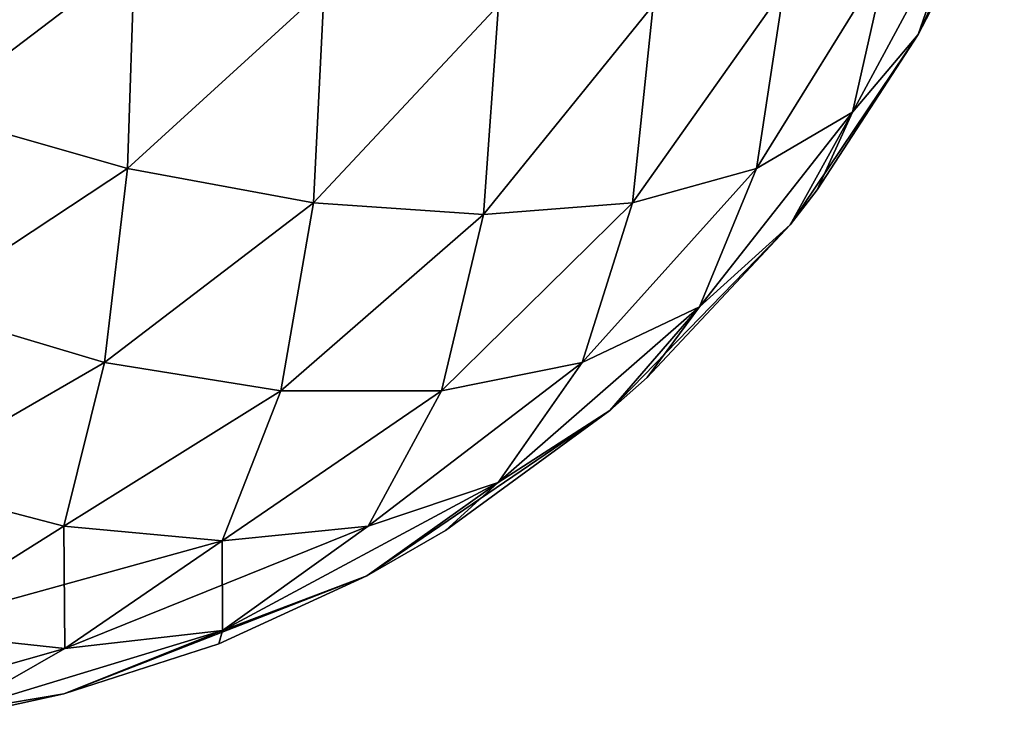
# Model space of a CAD drawing. Header units: millimetres. Extents: x -125 to 125, y -4 to 54.
# Tile 242 of 256: x 123.854 to 124.214, y -3.091 to -2.838. Entities that reach past the tile are written whole.
import ezdxf

# ---------------------------------------------------------------- set-up
doc = ezdxf.new("R2010")
doc.units = ezdxf.units.MM
doc.header["$LTSCALE"] = 65.185185
for name, color, linetype in [('290', 7, 'CONTINUOUS'), ('291', 7, 'CONTINUOUS'), ('297', 7, 'CONTINUOUS'), ('298', 7, 'CONTINUOUS'), ('299', 7, 'CONTINUOUS'), ('305', 7, 'CONTINUOUS')]:
    doc.layers.add(name, color=color, linetype=linetype)

msp = doc.modelspace()

# ---------------------------------------------------------------- linework, layer by layer
at = {"layer": '290', "color": 7, "linetype": 'Continuous'}
for points in [[(124.19404, -2.82113, -38.95817), (124.1825, -2.84315, -38.95817), (124.19404, -2.82113, -41.04183), (124.19404, -2.82113, -38.95817)], [(124.19404, -2.82113, -41.04183), (124.1825, -2.84315, -38.95817), (124.1825, -2.84315, -41.04183), (124.19404, -2.82113, -41.04183)], [(124.1825, -2.84315, -38.95817), (124.14558, -2.90003, -38.95817), (124.1825, -2.84315, -41.04183), (124.1825, -2.84315, -38.95817)], [(124.1825, -2.84315, -41.04183), (124.14558, -2.90003, -38.95817), (124.14558, -2.90003, -41.04183), (124.1825, -2.84315, -41.04183)], [(124.14558, -2.90003, -41.04183), (124.13571, -2.91275, -38.95817), (124.13571, -2.91275, -41.04183), (124.14558, -2.90003, -41.04183)], [(124.14558, -2.90003, -38.95817), (124.13571, -2.91275, -38.95817), (124.14558, -2.90003, -41.04183), (124.14558, -2.90003, -38.95817)], [(124.13571, -2.91275, -38.95817), (124.0834, -2.96863, -38.95817), (124.13571, -2.91275, -41.04183), (124.13571, -2.91275, -38.95817)], [(124.13571, -2.91275, -41.04183), (124.0834, -2.96863, -38.95817), (124.0834, -2.96863, -41.04183), (124.13571, -2.91275, -41.04183)], [(124.0834, -2.96863, -38.95817), (124.06977, -2.98068, -38.95817), (124.0834, -2.96863, -41.04183), (124.0834, -2.96863, -38.95817)], [(124.0834, -2.96863, -41.04183), (124.06977, -2.98068, -38.95817), (124.06977, -2.98068, -41.04183), (124.0834, -2.96863, -41.04183)], [(124.06977, -2.98068, -38.95817), (124.00964, -3.0246, -38.95817), (124.06977, -2.98068, -41.04183), (124.06977, -2.98068, -38.95817)], [(124.06977, -2.98068, -41.04183), (124.00964, -3.0246, -38.95817), (124.00964, -3.0246, -41.04183), (124.06977, -2.98068, -41.04183)], [(124.00964, -3.0246, -38.95817), (123.98092, -3.04116, -38.95817), (124.00964, -3.0246, -41.04183), (124.00964, -3.0246, -38.95817)], [(124.00964, -3.0246, -41.04183), (123.98092, -3.04116, -38.95817), (123.98092, -3.04116, -41.04183), (124.00964, -3.0246, -41.04183)], [(123.98092, -3.04116, -38.95817), (123.92682, -3.066, -38.95817), (123.98092, -3.04116, -41.04183), (123.98092, -3.04116, -38.95817)], [(123.98092, -3.04116, -41.04183), (123.92682, -3.066, -38.95817), (123.92682, -3.066, -41.04183), (123.98092, -3.04116, -41.04183)], [(123.92682, -3.066, -38.95817), (123.87008, -3.08426, -38.95817), (123.92682, -3.066, -41.04183), (123.92682, -3.066, -38.95817)], [(123.92682, -3.066, -41.04183), (123.87008, -3.08426, -38.95817), (123.87008, -3.08426, -41.04183), (123.92682, -3.066, -41.04183)], [(123.87008, -3.08426, -38.95817), (123.83779, -3.09143, -38.95817), (123.87008, -3.08426, -41.04183), (123.87008, -3.08426, -38.95817)], [(123.87008, -3.08426, -41.04183), (123.83779, -3.09143, -38.95817), (123.83779, -3.09143, -41.04183), (123.87008, -3.08426, -41.04183)]]:
    msp.add_3dface(points, dxfattribs=at)
at = {"layer": '291', "color": 7, "linetype": 'Continuous'}
for points in [[(124.21406, -2.77475, -41.04183), (124.19404, -2.82113, -41.04183), (124.1825, -2.84315, -41.04183), (124.21406, -2.77475, -41.04183)], [(124.21406, -2.77475, -41.04183), (124.1825, -2.84315, -41.04183), (124.19838, -2.79757, -41.11898), (124.21406, -2.77475, -41.04183)], [(123.89596, -2.81478, -41.46758), (123.82119, -2.87162, -41.45476), (123.82275, -2.79757, -41.49462), (123.89596, -2.81478, -41.46758)], [(124.19838, -2.79757, -41.11898), (124.15852, -2.87162, -41.11742), (124.17134, -2.81478, -41.1922), (124.19838, -2.79757, -41.11898)], [(124.1825, -2.84315, -41.04183), (124.15852, -2.87162, -41.11742), (124.19838, -2.79757, -41.11898), (124.1825, -2.84315, -41.04183)], [(123.8933, -2.89223, -41.4197), (123.82119, -2.87162, -41.45476), (123.89596, -2.81478, -41.46758), (123.8933, -2.89223, -41.4197)], [(123.96533, -2.82651, -41.42966), (123.8933, -2.89223, -41.4197), (123.89596, -2.81478, -41.46758), (123.96533, -2.82651, -41.42966)], [(124.15852, -2.87162, -41.11742), (124.12347, -2.89223, -41.18954), (124.17134, -2.81478, -41.1922), (124.15852, -2.87162, -41.11742)], [(124.17134, -2.81478, -41.1922), (124.12347, -2.89223, -41.18954), (124.13343, -2.82651, -41.26157), (124.17134, -2.81478, -41.1922)], [(123.96137, -2.90482, -41.37429), (123.8933, -2.89223, -41.4197), (123.96533, -2.82651, -41.42966), (123.96137, -2.90482, -41.37429)], [(124.02909, -2.83245, -41.38184), (123.96137, -2.90482, -41.37429), (123.96533, -2.82651, -41.42966), (124.02909, -2.83245, -41.38184)], [(124.12347, -2.89223, -41.18954), (124.07805, -2.90482, -41.25761), (124.13343, -2.82651, -41.26157), (124.12347, -2.89223, -41.18954)], [(124.13343, -2.82651, -41.26157), (124.07805, -2.90482, -41.25761), (124.0856, -2.83245, -41.32532), (124.13343, -2.82651, -41.26157)], [(124.02352, -2.90906, -41.31976), (123.96137, -2.90482, -41.37429), (124.02909, -2.83245, -41.38184), (124.02352, -2.90906, -41.31976)], [(124.0856, -2.83245, -41.32532), (124.02352, -2.90906, -41.31976), (124.02909, -2.83245, -41.38184), (124.0856, -2.83245, -41.32532)], [(124.07805, -2.90482, -41.25761), (124.02352, -2.90906, -41.31976), (124.0856, -2.83245, -41.32532), (124.07805, -2.90482, -41.25761)], [(124.1825, -2.84315, -41.04183), (124.14558, -2.90003, -41.04183), (124.13571, -2.91275, -41.04183), (124.1825, -2.84315, -41.04183)], [(124.1825, -2.84315, -41.04183), (124.13571, -2.91275, -41.04183), (124.15852, -2.87162, -41.11742), (124.1825, -2.84315, -41.04183)], [(123.8933, -2.89223, -41.4197), (123.8167, -2.94282, -41.3988), (123.82119, -2.87162, -41.45476), (123.8933, -2.89223, -41.4197)], [(124.15852, -2.87162, -41.11742), (124.10256, -2.94282, -41.11293), (124.12347, -2.89223, -41.18954), (124.15852, -2.87162, -41.11742)], [(124.13571, -2.91275, -41.04183), (124.10256, -2.94282, -41.11293), (124.15852, -2.87162, -41.11742), (124.13571, -2.91275, -41.04183)], [(123.88497, -2.96319, -41.35595), (123.8167, -2.94282, -41.3988), (123.8933, -2.89223, -41.4197), (123.88497, -2.96319, -41.35595)], [(123.96137, -2.90482, -41.37429), (123.88497, -2.96319, -41.35595), (123.8933, -2.89223, -41.4197), (123.96137, -2.90482, -41.37429)], [(124.10256, -2.94282, -41.11293), (124.05971, -2.96319, -41.18121), (124.12347, -2.89223, -41.18954), (124.10256, -2.94282, -41.11293)], [(124.12347, -2.89223, -41.18954), (124.05971, -2.96319, -41.18121), (124.07805, -2.90482, -41.25761), (124.12347, -2.89223, -41.18954)], [(123.9494, -2.97351, -41.30442), (123.88497, -2.96319, -41.35595), (123.96137, -2.90482, -41.37429), (123.9494, -2.97351, -41.30442)], [(124.02352, -2.90906, -41.31976), (123.9494, -2.97351, -41.30442), (123.96137, -2.90482, -41.37429), (124.02352, -2.90906, -41.31976)], [(124.05971, -2.96319, -41.18121), (124.00819, -2.97351, -41.24563), (124.07805, -2.90482, -41.25761), (124.05971, -2.96319, -41.18121)], [(124.07805, -2.90482, -41.25761), (124.00819, -2.97351, -41.24563), (124.02352, -2.90906, -41.31976), (124.07805, -2.90482, -41.25761)], [(124.00819, -2.97351, -41.24563), (123.9494, -2.97351, -41.30442), (124.02352, -2.90906, -41.31976), (124.00819, -2.97351, -41.24563)], [(124.13571, -2.91275, -41.04183), (124.0834, -2.96863, -41.04183), (124.06977, -2.98068, -41.04183), (124.13571, -2.91275, -41.04183)], [(124.13571, -2.91275, -41.04183), (124.06977, -2.98068, -41.04183), (124.10256, -2.94282, -41.11293), (124.13571, -2.91275, -41.04183)], [(123.88497, -2.96319, -41.35595), (123.80898, -3.00704, -41.3252), (123.8167, -2.94282, -41.3988), (123.88497, -2.96319, -41.35595)], [(124.10256, -2.94282, -41.11293), (124.02896, -3.00704, -41.10522), (124.05971, -2.96319, -41.18121), (124.10256, -2.94282, -41.11293)], [(124.06977, -2.98068, -41.04183), (124.02896, -3.00704, -41.10522), (124.10256, -2.94282, -41.11293), (124.06977, -2.98068, -41.04183)], [(123.87006, -3.02295, -41.27768), (123.80898, -3.00704, -41.3252), (123.88497, -2.96319, -41.35595), (123.87006, -3.02295, -41.27768)], [(123.9494, -2.97351, -41.30442), (123.87006, -3.02295, -41.27768), (123.88497, -2.96319, -41.35595), (123.9494, -2.97351, -41.30442)], [(124.05971, -2.96319, -41.18121), (123.98144, -3.02295, -41.1663), (124.00819, -2.97351, -41.24563), (124.05971, -2.96319, -41.18121)], [(124.02896, -3.00704, -41.10522), (123.98144, -3.02295, -41.1663), (124.05971, -2.96319, -41.18121), (124.02896, -3.00704, -41.10522)], [(123.92803, -3.0283, -41.22426), (123.87006, -3.02295, -41.27768), (123.9494, -2.97351, -41.30442), (123.92803, -3.0283, -41.22426)], [(124.00819, -2.97351, -41.24563), (123.92803, -3.0283, -41.22426), (123.9494, -2.97351, -41.30442), (124.00819, -2.97351, -41.24563)], [(123.98144, -3.02295, -41.1663), (123.92803, -3.0283, -41.22426), (124.00819, -2.97351, -41.24563), (123.98144, -3.02295, -41.1663)], [(124.06977, -2.98068, -41.04183), (124.00964, -3.0246, -41.04183), (123.98092, -3.04116, -41.04183), (124.06977, -2.98068, -41.04183)], [(124.06977, -2.98068, -41.04183), (123.98092, -3.04116, -41.04183), (124.02896, -3.00704, -41.10522), (124.06977, -2.98068, -41.04183)], [(123.87006, -3.02295, -41.27768), (123.80931, -3.06112, -41.22434), (123.80898, -3.00704, -41.3252), (123.87006, -3.02295, -41.27768)], [(124.02896, -3.00704, -41.10522), (123.9281, -3.06112, -41.10555), (123.98144, -3.02295, -41.1663), (124.02896, -3.00704, -41.10522)], [(123.98092, -3.04116, -41.04183), (123.9281, -3.06112, -41.10555), (124.02896, -3.00704, -41.10522), (123.98092, -3.04116, -41.04183)], [(123.92803, -3.0283, -41.22426), (123.80931, -3.06112, -41.22434), (123.87006, -3.02295, -41.27768), (123.92803, -3.0283, -41.22426)], [(123.9281, -3.06112, -41.10555), (123.87048, -3.06777, -41.16672), (123.98144, -3.02295, -41.1663), (123.9281, -3.06112, -41.10555)], [(123.98144, -3.02295, -41.1663), (123.87048, -3.06777, -41.16672), (123.92803, -3.0283, -41.22426), (123.98144, -3.02295, -41.1663)], [(123.87048, -3.06777, -41.16672), (123.80931, -3.06112, -41.22434), (123.92803, -3.0283, -41.22426), (123.87048, -3.06777, -41.16672)], [(123.98092, -3.04116, -41.04183), (123.92682, -3.066, -41.04183), (123.87008, -3.08426, -41.04183), (123.98092, -3.04116, -41.04183)], [(123.98092, -3.04116, -41.04183), (123.87008, -3.08426, -41.04183), (123.9281, -3.06112, -41.10555), (123.98092, -3.04116, -41.04183)], [(123.87048, -3.06777, -41.16672), (123.78802, -3.09109, -41.1257), (123.80931, -3.06112, -41.22434), (123.87048, -3.06777, -41.16672)], [(123.87008, -3.08426, -41.04183), (123.82946, -3.09109, -41.08426), (123.9281, -3.06112, -41.10555), (123.87008, -3.08426, -41.04183)], [(123.9281, -3.06112, -41.10555), (123.82946, -3.09109, -41.08426), (123.87048, -3.06777, -41.16672), (123.9281, -3.06112, -41.10555)], [(123.82946, -3.09109, -41.08426), (123.78802, -3.09109, -41.1257), (123.87048, -3.06777, -41.16672), (123.82946, -3.09109, -41.08426)], [(123.87008, -3.08426, -41.04183), (123.83779, -3.09143, -41.04183), (123.82946, -3.09109, -41.08426), (123.87008, -3.08426, -41.04183)]]:
    msp.add_3dface(points, dxfattribs=at)
at = {"layer": '297', "color": 7, "linetype": 'Continuous'}
for points in [[(123.82275, -2.79757, -38.50538), (123.82119, -2.87162, -38.54524), (123.89596, -2.81478, -38.53242), (123.82275, -2.79757, -38.50538)], [(124.17134, -2.81478, -38.8078), (124.15852, -2.87162, -38.88258), (124.19838, -2.79757, -38.88102), (124.17134, -2.81478, -38.8078)], [(124.15852, -2.87162, -38.88258), (124.1825, -2.84315, -38.95817), (124.19838, -2.79757, -38.88102), (124.15852, -2.87162, -38.88258)], [(124.1825, -2.84315, -38.95817), (124.19404, -2.82113, -38.95817), (124.19838, -2.79757, -38.88102), (124.1825, -2.84315, -38.95817)], [(123.82119, -2.87162, -38.54524), (123.8933, -2.89223, -38.5803), (123.89596, -2.81478, -38.53242), (123.82119, -2.87162, -38.54524)], [(123.89596, -2.81478, -38.53242), (123.8933, -2.89223, -38.5803), (123.96533, -2.82651, -38.57034), (123.89596, -2.81478, -38.53242)], [(124.12347, -2.89223, -38.81046), (124.15852, -2.87162, -38.88258), (124.17134, -2.81478, -38.8078), (124.12347, -2.89223, -38.81046)], [(124.13343, -2.82651, -38.73843), (124.12347, -2.89223, -38.81046), (124.17134, -2.81478, -38.8078), (124.13343, -2.82651, -38.73843)], [(123.8933, -2.89223, -38.5803), (123.96137, -2.90482, -38.62571), (123.96533, -2.82651, -38.57034), (123.8933, -2.89223, -38.5803)], [(123.96533, -2.82651, -38.57034), (123.96137, -2.90482, -38.62571), (124.02909, -2.83245, -38.61816), (123.96533, -2.82651, -38.57034)], [(124.07805, -2.90482, -38.74239), (124.12347, -2.89223, -38.81046), (124.13343, -2.82651, -38.73843), (124.07805, -2.90482, -38.74239)], [(124.0856, -2.83245, -38.67468), (124.07805, -2.90482, -38.74239), (124.13343, -2.82651, -38.73843), (124.0856, -2.83245, -38.67468)], [(123.96137, -2.90482, -38.62571), (124.02352, -2.90906, -38.68024), (124.02909, -2.83245, -38.61816), (123.96137, -2.90482, -38.62571)], [(124.02352, -2.90906, -38.68024), (124.07805, -2.90482, -38.74239), (124.0856, -2.83245, -38.67468), (124.02352, -2.90906, -38.68024)], [(124.02909, -2.83245, -38.61816), (124.02352, -2.90906, -38.68024), (124.0856, -2.83245, -38.67468), (124.02909, -2.83245, -38.61816)], [(124.14558, -2.90003, -38.95817), (124.1825, -2.84315, -38.95817), (124.15852, -2.87162, -38.88258), (124.14558, -2.90003, -38.95817)], [(123.82119, -2.87162, -38.54524), (123.8167, -2.94282, -38.6012), (123.8933, -2.89223, -38.5803), (123.82119, -2.87162, -38.54524)], [(124.12347, -2.89223, -38.81046), (124.10256, -2.94282, -38.88707), (124.15852, -2.87162, -38.88258), (124.12347, -2.89223, -38.81046)], [(124.10256, -2.94282, -38.88707), (124.13571, -2.91275, -38.95817), (124.15852, -2.87162, -38.88258), (124.10256, -2.94282, -38.88707)], [(124.13571, -2.91275, -38.95817), (124.14558, -2.90003, -38.95817), (124.15852, -2.87162, -38.88258), (124.13571, -2.91275, -38.95817)], [(123.8167, -2.94282, -38.6012), (123.88497, -2.96319, -38.64405), (123.8933, -2.89223, -38.5803), (123.8167, -2.94282, -38.6012)], [(123.8933, -2.89223, -38.5803), (123.88497, -2.96319, -38.64405), (123.96137, -2.90482, -38.62571), (123.8933, -2.89223, -38.5803)], [(124.07805, -2.90482, -38.74239), (124.05971, -2.96319, -38.81879), (124.12347, -2.89223, -38.81046), (124.07805, -2.90482, -38.74239)], [(124.05971, -2.96319, -38.81879), (124.10256, -2.94282, -38.88707), (124.12347, -2.89223, -38.81046), (124.05971, -2.96319, -38.81879)], [(123.88497, -2.96319, -38.64405), (123.9494, -2.97351, -38.69558), (123.96137, -2.90482, -38.62571), (123.88497, -2.96319, -38.64405)], [(123.96137, -2.90482, -38.62571), (123.9494, -2.97351, -38.69558), (124.02352, -2.90906, -38.68024), (123.96137, -2.90482, -38.62571)], [(124.00819, -2.97351, -38.75437), (124.05971, -2.96319, -38.81879), (124.07805, -2.90482, -38.74239), (124.00819, -2.97351, -38.75437)], [(124.02352, -2.90906, -38.68024), (124.00819, -2.97351, -38.75437), (124.07805, -2.90482, -38.74239), (124.02352, -2.90906, -38.68024)], [(123.9494, -2.97351, -38.69558), (124.00819, -2.97351, -38.75437), (124.02352, -2.90906, -38.68024), (123.9494, -2.97351, -38.69558)], [(124.0834, -2.96863, -38.95817), (124.13571, -2.91275, -38.95817), (124.10256, -2.94282, -38.88707), (124.0834, -2.96863, -38.95817)], [(123.8167, -2.94282, -38.6012), (123.80898, -3.00704, -38.6748), (123.88497, -2.96319, -38.64405), (123.8167, -2.94282, -38.6012)], [(124.05971, -2.96319, -38.81879), (124.02896, -3.00704, -38.89478), (124.10256, -2.94282, -38.88707), (124.05971, -2.96319, -38.81879)], [(124.02896, -3.00704, -38.89478), (124.06977, -2.98068, -38.95817), (124.10256, -2.94282, -38.88707), (124.02896, -3.00704, -38.89478)], [(124.06977, -2.98068, -38.95817), (124.0834, -2.96863, -38.95817), (124.10256, -2.94282, -38.88707), (124.06977, -2.98068, -38.95817)], [(123.80898, -3.00704, -38.6748), (123.87006, -3.02295, -38.72232), (123.88497, -2.96319, -38.64405), (123.80898, -3.00704, -38.6748)], [(123.88497, -2.96319, -38.64405), (123.87006, -3.02295, -38.72232), (123.9494, -2.97351, -38.69558), (123.88497, -2.96319, -38.64405)], [(123.98144, -3.02295, -38.8337), (124.02896, -3.00704, -38.89478), (124.05971, -2.96319, -38.81879), (123.98144, -3.02295, -38.8337)], [(124.00819, -2.97351, -38.75437), (123.98144, -3.02295, -38.8337), (124.05971, -2.96319, -38.81879), (124.00819, -2.97351, -38.75437)], [(123.87006, -3.02295, -38.72232), (123.92803, -3.0283, -38.77574), (123.9494, -2.97351, -38.69558), (123.87006, -3.02295, -38.72232)], [(123.92803, -3.0283, -38.77574), (123.98144, -3.02295, -38.8337), (124.00819, -2.97351, -38.75437), (123.92803, -3.0283, -38.77574)], [(123.9494, -2.97351, -38.69558), (123.92803, -3.0283, -38.77574), (124.00819, -2.97351, -38.75437), (123.9494, -2.97351, -38.69558)], [(124.00964, -3.0246, -38.95817), (124.06977, -2.98068, -38.95817), (124.02896, -3.00704, -38.89478), (124.00964, -3.0246, -38.95817)], [(123.80898, -3.00704, -38.6748), (123.80931, -3.06112, -38.77566), (123.87006, -3.02295, -38.72232), (123.80898, -3.00704, -38.6748)], [(123.98144, -3.02295, -38.8337), (123.9281, -3.06112, -38.89445), (124.02896, -3.00704, -38.89478), (123.98144, -3.02295, -38.8337)], [(123.9281, -3.06112, -38.89445), (123.98092, -3.04116, -38.95817), (124.02896, -3.00704, -38.89478), (123.9281, -3.06112, -38.89445)], [(123.98092, -3.04116, -38.95817), (124.00964, -3.0246, -38.95817), (124.02896, -3.00704, -38.89478), (123.98092, -3.04116, -38.95817)], [(123.80931, -3.06112, -38.77566), (123.87048, -3.06777, -38.83328), (123.87006, -3.02295, -38.72232), (123.80931, -3.06112, -38.77566)], [(123.87006, -3.02295, -38.72232), (123.87048, -3.06777, -38.83328), (123.92803, -3.0283, -38.77574), (123.87006, -3.02295, -38.72232)], [(123.92803, -3.0283, -38.77574), (123.9281, -3.06112, -38.89445), (123.98144, -3.02295, -38.8337), (123.92803, -3.0283, -38.77574)], [(123.87048, -3.06777, -38.83328), (123.9281, -3.06112, -38.89445), (123.92803, -3.0283, -38.77574), (123.87048, -3.06777, -38.83328)], [(123.92682, -3.066, -38.95817), (123.98092, -3.04116, -38.95817), (123.9281, -3.06112, -38.89445), (123.92682, -3.066, -38.95817)], [(123.80931, -3.06112, -38.77566), (123.78802, -3.09109, -38.8743), (123.87048, -3.06777, -38.83328), (123.80931, -3.06112, -38.77566)], [(123.87048, -3.06777, -38.83328), (123.82946, -3.09109, -38.91574), (123.9281, -3.06112, -38.89445), (123.87048, -3.06777, -38.83328)], [(123.82946, -3.09109, -38.91574), (123.87008, -3.08426, -38.95817), (123.9281, -3.06112, -38.89445), (123.82946, -3.09109, -38.91574)], [(123.87008, -3.08426, -38.95817), (123.92682, -3.066, -38.95817), (123.9281, -3.06112, -38.89445), (123.87008, -3.08426, -38.95817)], [(123.78802, -3.09109, -38.8743), (123.82946, -3.09109, -38.91574), (123.87048, -3.06777, -38.83328), (123.78802, -3.09109, -38.8743)], [(123.83779, -3.09143, -38.95817), (123.87008, -3.08426, -38.95817), (123.82946, -3.09109, -38.91574), (123.83779, -3.09143, -38.95817)]]:
    msp.add_3dface(points, dxfattribs=at)
at = {"layer": '298', "color": 7, "linetype": 'Continuous'}
for points in [[(124.19404, -2.82113, 41.04183), (124.1825, -2.84315, 41.04183), (124.19404, -2.82113, 38.95817), (124.19404, -2.82113, 41.04183)], [(124.19404, -2.82113, 38.95817), (124.1825, -2.84315, 41.04183), (124.1825, -2.84315, 38.95817), (124.19404, -2.82113, 38.95817)], [(124.1825, -2.84315, 41.04183), (124.14558, -2.90003, 41.04183), (124.1825, -2.84315, 38.95817), (124.1825, -2.84315, 41.04183)], [(124.1825, -2.84315, 38.95817), (124.14558, -2.90003, 41.04183), (124.14558, -2.90003, 38.95817), (124.1825, -2.84315, 38.95817)], [(124.14558, -2.90003, 38.95817), (124.13571, -2.91275, 41.04183), (124.13571, -2.91275, 38.95817), (124.14558, -2.90003, 38.95817)], [(124.14558, -2.90003, 41.04183), (124.13571, -2.91275, 41.04183), (124.14558, -2.90003, 38.95817), (124.14558, -2.90003, 41.04183)], [(124.13571, -2.91275, 41.04183), (124.0834, -2.96863, 41.04183), (124.13571, -2.91275, 38.95817), (124.13571, -2.91275, 41.04183)], [(124.13571, -2.91275, 38.95817), (124.0834, -2.96863, 41.04183), (124.0834, -2.96863, 38.95817), (124.13571, -2.91275, 38.95817)], [(124.0834, -2.96863, 41.04183), (124.06977, -2.98068, 41.04183), (124.0834, -2.96863, 38.95817), (124.0834, -2.96863, 41.04183)], [(124.0834, -2.96863, 38.95817), (124.06977, -2.98068, 41.04183), (124.06977, -2.98068, 38.95817), (124.0834, -2.96863, 38.95817)], [(124.06977, -2.98068, 41.04183), (124.00964, -3.0246, 41.04183), (124.06977, -2.98068, 38.95817), (124.06977, -2.98068, 41.04183)], [(124.06977, -2.98068, 38.95817), (124.00964, -3.0246, 41.04183), (124.00964, -3.0246, 38.95817), (124.06977, -2.98068, 38.95817)], [(124.00964, -3.0246, 41.04183), (123.98092, -3.04116, 41.04183), (124.00964, -3.0246, 38.95817), (124.00964, -3.0246, 41.04183)], [(124.00964, -3.0246, 38.95817), (123.98092, -3.04116, 41.04183), (123.98092, -3.04116, 38.95817), (124.00964, -3.0246, 38.95817)], [(123.98092, -3.04116, 41.04183), (123.92682, -3.066, 41.04183), (123.98092, -3.04116, 38.95817), (123.98092, -3.04116, 41.04183)], [(123.98092, -3.04116, 38.95817), (123.92682, -3.066, 41.04183), (123.92682, -3.066, 38.95817), (123.98092, -3.04116, 38.95817)], [(123.92682, -3.066, 41.04183), (123.87008, -3.08426, 41.04183), (123.92682, -3.066, 38.95817), (123.92682, -3.066, 41.04183)], [(123.92682, -3.066, 38.95817), (123.87008, -3.08426, 41.04183), (123.87008, -3.08426, 38.95817), (123.92682, -3.066, 38.95817)], [(123.87008, -3.08426, 41.04183), (123.83779, -3.09143, 41.04183), (123.87008, -3.08426, 38.95817), (123.87008, -3.08426, 41.04183)], [(123.87008, -3.08426, 38.95817), (123.83779, -3.09143, 41.04183), (123.83779, -3.09143, 38.95817), (123.87008, -3.08426, 38.95817)]]:
    msp.add_3dface(points, dxfattribs=at)
at = {"layer": '299', "color": 7, "linetype": 'Continuous'}
for points in [[(124.21406, -2.77475, 38.95817), (124.19404, -2.82113, 38.95817), (124.1825, -2.84315, 38.95817), (124.21406, -2.77475, 38.95817)], [(124.21406, -2.77475, 38.95817), (124.1825, -2.84315, 38.95817), (124.19838, -2.79757, 38.88102), (124.21406, -2.77475, 38.95817)], [(123.89596, -2.81478, 38.53242), (123.82119, -2.87162, 38.54524), (123.82275, -2.79757, 38.50538), (123.89596, -2.81478, 38.53242)], [(124.19838, -2.79757, 38.88102), (124.15852, -2.87162, 38.88258), (124.17134, -2.81478, 38.8078), (124.19838, -2.79757, 38.88102)], [(124.1825, -2.84315, 38.95817), (124.15852, -2.87162, 38.88258), (124.19838, -2.79757, 38.88102), (124.1825, -2.84315, 38.95817)], [(123.8933, -2.89223, 38.5803), (123.82119, -2.87162, 38.54524), (123.89596, -2.81478, 38.53242), (123.8933, -2.89223, 38.5803)], [(123.96533, -2.82651, 38.57034), (123.8933, -2.89223, 38.5803), (123.89596, -2.81478, 38.53242), (123.96533, -2.82651, 38.57034)], [(124.15852, -2.87162, 38.88258), (124.12347, -2.89223, 38.81046), (124.17134, -2.81478, 38.8078), (124.15852, -2.87162, 38.88258)], [(124.17134, -2.81478, 38.8078), (124.12347, -2.89223, 38.81046), (124.13343, -2.82651, 38.73843), (124.17134, -2.81478, 38.8078)], [(123.96137, -2.90482, 38.62571), (123.8933, -2.89223, 38.5803), (123.96533, -2.82651, 38.57034), (123.96137, -2.90482, 38.62571)], [(124.02909, -2.83245, 38.61816), (123.96137, -2.90482, 38.62571), (123.96533, -2.82651, 38.57034), (124.02909, -2.83245, 38.61816)], [(124.13343, -2.82651, 38.73843), (124.07805, -2.90482, 38.74239), (124.0856, -2.83245, 38.67468), (124.13343, -2.82651, 38.73843)], [(124.12347, -2.89223, 38.81046), (124.07805, -2.90482, 38.74239), (124.13343, -2.82651, 38.73843), (124.12347, -2.89223, 38.81046)], [(124.02352, -2.90906, 38.68024), (123.96137, -2.90482, 38.62571), (124.02909, -2.83245, 38.61816), (124.02352, -2.90906, 38.68024)], [(124.0856, -2.83245, 38.67468), (124.02352, -2.90906, 38.68024), (124.02909, -2.83245, 38.61816), (124.0856, -2.83245, 38.67468)], [(124.07805, -2.90482, 38.74239), (124.02352, -2.90906, 38.68024), (124.0856, -2.83245, 38.67468), (124.07805, -2.90482, 38.74239)], [(124.1825, -2.84315, 38.95817), (124.14558, -2.90003, 38.95817), (124.13571, -2.91275, 38.95817), (124.1825, -2.84315, 38.95817)], [(124.1825, -2.84315, 38.95817), (124.13571, -2.91275, 38.95817), (124.15852, -2.87162, 38.88258), (124.1825, -2.84315, 38.95817)], [(123.8933, -2.89223, 38.5803), (123.8167, -2.94282, 38.6012), (123.82119, -2.87162, 38.54524), (123.8933, -2.89223, 38.5803)], [(124.15852, -2.87162, 38.88258), (124.10256, -2.94282, 38.88707), (124.12347, -2.89223, 38.81046), (124.15852, -2.87162, 38.88258)], [(124.13571, -2.91275, 38.95817), (124.10256, -2.94282, 38.88707), (124.15852, -2.87162, 38.88258), (124.13571, -2.91275, 38.95817)], [(123.88497, -2.96319, 38.64405), (123.8167, -2.94282, 38.6012), (123.8933, -2.89223, 38.5803), (123.88497, -2.96319, 38.64405)], [(123.96137, -2.90482, 38.62571), (123.88497, -2.96319, 38.64405), (123.8933, -2.89223, 38.5803), (123.96137, -2.90482, 38.62571)], [(124.10256, -2.94282, 38.88707), (124.05971, -2.96319, 38.81879), (124.12347, -2.89223, 38.81046), (124.10256, -2.94282, 38.88707)], [(124.12347, -2.89223, 38.81046), (124.05971, -2.96319, 38.81879), (124.07805, -2.90482, 38.74239), (124.12347, -2.89223, 38.81046)], [(123.9494, -2.97351, 38.69558), (123.88497, -2.96319, 38.64405), (123.96137, -2.90482, 38.62571), (123.9494, -2.97351, 38.69558)], [(124.02352, -2.90906, 38.68024), (123.9494, -2.97351, 38.69558), (123.96137, -2.90482, 38.62571), (124.02352, -2.90906, 38.68024)], [(124.05971, -2.96319, 38.81879), (124.00819, -2.97351, 38.75437), (124.07805, -2.90482, 38.74239), (124.05971, -2.96319, 38.81879)], [(124.07805, -2.90482, 38.74239), (124.00819, -2.97351, 38.75437), (124.02352, -2.90906, 38.68024), (124.07805, -2.90482, 38.74239)], [(124.00819, -2.97351, 38.75437), (123.9494, -2.97351, 38.69558), (124.02352, -2.90906, 38.68024), (124.00819, -2.97351, 38.75437)], [(124.13571, -2.91275, 38.95817), (124.0834, -2.96863, 38.95817), (124.06977, -2.98068, 38.95817), (124.13571, -2.91275, 38.95817)], [(124.13571, -2.91275, 38.95817), (124.06977, -2.98068, 38.95817), (124.10256, -2.94282, 38.88707), (124.13571, -2.91275, 38.95817)], [(123.88497, -2.96319, 38.64405), (123.80898, -3.00704, 38.6748), (123.8167, -2.94282, 38.6012), (123.88497, -2.96319, 38.64405)], [(124.10256, -2.94282, 38.88707), (124.02896, -3.00704, 38.89478), (124.05971, -2.96319, 38.81879), (124.10256, -2.94282, 38.88707)], [(124.06977, -2.98068, 38.95817), (124.02896, -3.00704, 38.89478), (124.10256, -2.94282, 38.88707), (124.06977, -2.98068, 38.95817)], [(123.87006, -3.02295, 38.72232), (123.80898, -3.00704, 38.6748), (123.88497, -2.96319, 38.64405), (123.87006, -3.02295, 38.72232)], [(123.9494, -2.97351, 38.69558), (123.87006, -3.02295, 38.72232), (123.88497, -2.96319, 38.64405), (123.9494, -2.97351, 38.69558)], [(124.05971, -2.96319, 38.81879), (123.98144, -3.02295, 38.8337), (124.00819, -2.97351, 38.75437), (124.05971, -2.96319, 38.81879)], [(124.02896, -3.00704, 38.89478), (123.98144, -3.02295, 38.8337), (124.05971, -2.96319, 38.81879), (124.02896, -3.00704, 38.89478)], [(123.92803, -3.0283, 38.77574), (123.87006, -3.02295, 38.72232), (123.9494, -2.97351, 38.69558), (123.92803, -3.0283, 38.77574)], [(124.00819, -2.97351, 38.75437), (123.92803, -3.0283, 38.77574), (123.9494, -2.97351, 38.69558), (124.00819, -2.97351, 38.75437)], [(123.98144, -3.02295, 38.8337), (123.92803, -3.0283, 38.77574), (124.00819, -2.97351, 38.75437), (123.98144, -3.02295, 38.8337)], [(124.06977, -2.98068, 38.95817), (124.00964, -3.0246, 38.95817), (123.98092, -3.04116, 38.95817), (124.06977, -2.98068, 38.95817)], [(124.06977, -2.98068, 38.95817), (123.98092, -3.04116, 38.95817), (124.02896, -3.00704, 38.89478), (124.06977, -2.98068, 38.95817)], [(123.87006, -3.02295, 38.72232), (123.80931, -3.06112, 38.77566), (123.80898, -3.00704, 38.6748), (123.87006, -3.02295, 38.72232)], [(124.02896, -3.00704, 38.89478), (123.9281, -3.06112, 38.89445), (123.98144, -3.02295, 38.8337), (124.02896, -3.00704, 38.89478)], [(123.98092, -3.04116, 38.95817), (123.9281, -3.06112, 38.89445), (124.02896, -3.00704, 38.89478), (123.98092, -3.04116, 38.95817)], [(123.92803, -3.0283, 38.77574), (123.80931, -3.06112, 38.77566), (123.87006, -3.02295, 38.72232), (123.92803, -3.0283, 38.77574)], [(123.9281, -3.06112, 38.89445), (123.87048, -3.06777, 38.83328), (123.98144, -3.02295, 38.8337), (123.9281, -3.06112, 38.89445)], [(123.98144, -3.02295, 38.8337), (123.87048, -3.06777, 38.83328), (123.92803, -3.0283, 38.77574), (123.98144, -3.02295, 38.8337)], [(123.87048, -3.06777, 38.83328), (123.80931, -3.06112, 38.77566), (123.92803, -3.0283, 38.77574), (123.87048, -3.06777, 38.83328)], [(123.98092, -3.04116, 38.95817), (123.92682, -3.066, 38.95817), (123.87008, -3.08426, 38.95817), (123.98092, -3.04116, 38.95817)], [(123.98092, -3.04116, 38.95817), (123.87008, -3.08426, 38.95817), (123.9281, -3.06112, 38.89445), (123.98092, -3.04116, 38.95817)], [(123.87048, -3.06777, 38.83328), (123.78802, -3.09109, 38.8743), (123.80931, -3.06112, 38.77566), (123.87048, -3.06777, 38.83328)], [(123.87008, -3.08426, 38.95817), (123.82946, -3.09109, 38.91574), (123.9281, -3.06112, 38.89445), (123.87008, -3.08426, 38.95817)], [(123.9281, -3.06112, 38.89445), (123.82946, -3.09109, 38.91574), (123.87048, -3.06777, 38.83328), (123.9281, -3.06112, 38.89445)], [(123.82946, -3.09109, 38.91574), (123.78802, -3.09109, 38.8743), (123.87048, -3.06777, 38.83328), (123.82946, -3.09109, 38.91574)], [(123.87008, -3.08426, 38.95817), (123.83779, -3.09143, 38.95817), (123.82946, -3.09109, 38.91574), (123.87008, -3.08426, 38.95817)]]:
    msp.add_3dface(points, dxfattribs=at)
at = {"layer": '305', "color": 7, "linetype": 'Continuous'}
for points in [[(123.82275, -2.79757, 41.49462), (123.82119, -2.87162, 41.45476), (123.89596, -2.81478, 41.46758), (123.82275, -2.79757, 41.49462)], [(124.17134, -2.81478, 41.1922), (124.15852, -2.87162, 41.11742), (124.19838, -2.79757, 41.11898), (124.17134, -2.81478, 41.1922)], [(124.15852, -2.87162, 41.11742), (124.1825, -2.84315, 41.04183), (124.19838, -2.79757, 41.11898), (124.15852, -2.87162, 41.11742)], [(124.1825, -2.84315, 41.04183), (124.19404, -2.82113, 41.04183), (124.19838, -2.79757, 41.11898), (124.1825, -2.84315, 41.04183)], [(123.82119, -2.87162, 41.45476), (123.8933, -2.89223, 41.4197), (123.89596, -2.81478, 41.46758), (123.82119, -2.87162, 41.45476)], [(123.89596, -2.81478, 41.46758), (123.8933, -2.89223, 41.4197), (123.96533, -2.82651, 41.42966), (123.89596, -2.81478, 41.46758)], [(124.12347, -2.89223, 41.18954), (124.15852, -2.87162, 41.11742), (124.17134, -2.81478, 41.1922), (124.12347, -2.89223, 41.18954)], [(124.13343, -2.82651, 41.26157), (124.12347, -2.89223, 41.18954), (124.17134, -2.81478, 41.1922), (124.13343, -2.82651, 41.26157)], [(123.8933, -2.89223, 41.4197), (123.96137, -2.90482, 41.37429), (123.96533, -2.82651, 41.42966), (123.8933, -2.89223, 41.4197)], [(123.96533, -2.82651, 41.42966), (123.96137, -2.90482, 41.37429), (124.02909, -2.83245, 41.38184), (123.96533, -2.82651, 41.42966)], [(124.07805, -2.90482, 41.25761), (124.12347, -2.89223, 41.18954), (124.13343, -2.82651, 41.26157), (124.07805, -2.90482, 41.25761)], [(124.0856, -2.83245, 41.32532), (124.07805, -2.90482, 41.25761), (124.13343, -2.82651, 41.26157), (124.0856, -2.83245, 41.32532)], [(123.96137, -2.90482, 41.37429), (124.02352, -2.90906, 41.31976), (124.02909, -2.83245, 41.38184), (123.96137, -2.90482, 41.37429)], [(124.02352, -2.90906, 41.31976), (124.07805, -2.90482, 41.25761), (124.0856, -2.83245, 41.32532), (124.02352, -2.90906, 41.31976)], [(124.02909, -2.83245, 41.38184), (124.02352, -2.90906, 41.31976), (124.0856, -2.83245, 41.32532), (124.02909, -2.83245, 41.38184)], [(124.14558, -2.90003, 41.04183), (124.1825, -2.84315, 41.04183), (124.15852, -2.87162, 41.11742), (124.14558, -2.90003, 41.04183)], [(123.82119, -2.87162, 41.45476), (123.8167, -2.94282, 41.3988), (123.8933, -2.89223, 41.4197), (123.82119, -2.87162, 41.45476)], [(124.12347, -2.89223, 41.18954), (124.10256, -2.94282, 41.11293), (124.15852, -2.87162, 41.11742), (124.12347, -2.89223, 41.18954)], [(124.10256, -2.94282, 41.11293), (124.13571, -2.91275, 41.04183), (124.15852, -2.87162, 41.11742), (124.10256, -2.94282, 41.11293)], [(124.13571, -2.91275, 41.04183), (124.14558, -2.90003, 41.04183), (124.15852, -2.87162, 41.11742), (124.13571, -2.91275, 41.04183)], [(123.8167, -2.94282, 41.3988), (123.88497, -2.96319, 41.35595), (123.8933, -2.89223, 41.4197), (123.8167, -2.94282, 41.3988)], [(123.8933, -2.89223, 41.4197), (123.88497, -2.96319, 41.35595), (123.96137, -2.90482, 41.37429), (123.8933, -2.89223, 41.4197)], [(124.05971, -2.96319, 41.18121), (124.10256, -2.94282, 41.11293), (124.12347, -2.89223, 41.18954), (124.05971, -2.96319, 41.18121)], [(124.07805, -2.90482, 41.25761), (124.05971, -2.96319, 41.18121), (124.12347, -2.89223, 41.18954), (124.07805, -2.90482, 41.25761)], [(123.88497, -2.96319, 41.35595), (123.9494, -2.97351, 41.30442), (123.96137, -2.90482, 41.37429), (123.88497, -2.96319, 41.35595)], [(123.96137, -2.90482, 41.37429), (123.9494, -2.97351, 41.30442), (124.02352, -2.90906, 41.31976), (123.96137, -2.90482, 41.37429)], [(124.00819, -2.97351, 41.24563), (124.05971, -2.96319, 41.18121), (124.07805, -2.90482, 41.25761), (124.00819, -2.97351, 41.24563)], [(124.02352, -2.90906, 41.31976), (124.00819, -2.97351, 41.24563), (124.07805, -2.90482, 41.25761), (124.02352, -2.90906, 41.31976)], [(123.9494, -2.97351, 41.30442), (124.00819, -2.97351, 41.24563), (124.02352, -2.90906, 41.31976), (123.9494, -2.97351, 41.30442)], [(124.0834, -2.96863, 41.04183), (124.13571, -2.91275, 41.04183), (124.10256, -2.94282, 41.11293), (124.0834, -2.96863, 41.04183)], [(123.8167, -2.94282, 41.3988), (123.80898, -3.00704, 41.3252), (123.88497, -2.96319, 41.35595), (123.8167, -2.94282, 41.3988)], [(124.05971, -2.96319, 41.18121), (124.02896, -3.00704, 41.10522), (124.10256, -2.94282, 41.11293), (124.05971, -2.96319, 41.18121)], [(124.02896, -3.00704, 41.10522), (124.06977, -2.98068, 41.04183), (124.10256, -2.94282, 41.11293), (124.02896, -3.00704, 41.10522)], [(124.06977, -2.98068, 41.04183), (124.0834, -2.96863, 41.04183), (124.10256, -2.94282, 41.11293), (124.06977, -2.98068, 41.04183)], [(123.80898, -3.00704, 41.3252), (123.87006, -3.02295, 41.27768), (123.88497, -2.96319, 41.35595), (123.80898, -3.00704, 41.3252)], [(123.88497, -2.96319, 41.35595), (123.87006, -3.02295, 41.27768), (123.9494, -2.97351, 41.30442), (123.88497, -2.96319, 41.35595)], [(123.98144, -3.02295, 41.1663), (124.02896, -3.00704, 41.10522), (124.05971, -2.96319, 41.18121), (123.98144, -3.02295, 41.1663)], [(124.00819, -2.97351, 41.24563), (123.98144, -3.02295, 41.1663), (124.05971, -2.96319, 41.18121), (124.00819, -2.97351, 41.24563)], [(123.87006, -3.02295, 41.27768), (123.92803, -3.0283, 41.22426), (123.9494, -2.97351, 41.30442), (123.87006, -3.02295, 41.27768)], [(123.92803, -3.0283, 41.22426), (123.98144, -3.02295, 41.1663), (124.00819, -2.97351, 41.24563), (123.92803, -3.0283, 41.22426)], [(123.9494, -2.97351, 41.30442), (123.92803, -3.0283, 41.22426), (124.00819, -2.97351, 41.24563), (123.9494, -2.97351, 41.30442)], [(124.00964, -3.0246, 41.04183), (124.06977, -2.98068, 41.04183), (124.02896, -3.00704, 41.10522), (124.00964, -3.0246, 41.04183)], [(123.80898, -3.00704, 41.3252), (123.80931, -3.06112, 41.22434), (123.87006, -3.02295, 41.27768), (123.80898, -3.00704, 41.3252)], [(123.98144, -3.02295, 41.1663), (123.9281, -3.06112, 41.10555), (124.02896, -3.00704, 41.10522), (123.98144, -3.02295, 41.1663)], [(123.9281, -3.06112, 41.10555), (123.98092, -3.04116, 41.04183), (124.02896, -3.00704, 41.10522), (123.9281, -3.06112, 41.10555)], [(123.98092, -3.04116, 41.04183), (124.00964, -3.0246, 41.04183), (124.02896, -3.00704, 41.10522), (123.98092, -3.04116, 41.04183)], [(123.80931, -3.06112, 41.22434), (123.87048, -3.06777, 41.16672), (123.87006, -3.02295, 41.27768), (123.80931, -3.06112, 41.22434)], [(123.87006, -3.02295, 41.27768), (123.87048, -3.06777, 41.16672), (123.92803, -3.0283, 41.22426), (123.87006, -3.02295, 41.27768)], [(123.92803, -3.0283, 41.22426), (123.9281, -3.06112, 41.10555), (123.98144, -3.02295, 41.1663), (123.92803, -3.0283, 41.22426)], [(123.87048, -3.06777, 41.16672), (123.9281, -3.06112, 41.10555), (123.92803, -3.0283, 41.22426), (123.87048, -3.06777, 41.16672)], [(123.92682, -3.066, 41.04183), (123.98092, -3.04116, 41.04183), (123.9281, -3.06112, 41.10555), (123.92682, -3.066, 41.04183)], [(123.80931, -3.06112, 41.22434), (123.78802, -3.09109, 41.1257), (123.87048, -3.06777, 41.16672), (123.80931, -3.06112, 41.22434)], [(123.87048, -3.06777, 41.16672), (123.82946, -3.09109, 41.08426), (123.9281, -3.06112, 41.10555), (123.87048, -3.06777, 41.16672)], [(123.82946, -3.09109, 41.08426), (123.87008, -3.08426, 41.04183), (123.9281, -3.06112, 41.10555), (123.82946, -3.09109, 41.08426)], [(123.87008, -3.08426, 41.04183), (123.92682, -3.066, 41.04183), (123.9281, -3.06112, 41.10555), (123.87008, -3.08426, 41.04183)], [(123.78802, -3.09109, 41.1257), (123.82946, -3.09109, 41.08426), (123.87048, -3.06777, 41.16672), (123.78802, -3.09109, 41.1257)], [(123.83779, -3.09143, 41.04183), (123.87008, -3.08426, 41.04183), (123.82946, -3.09109, 41.08426), (123.83779, -3.09143, 41.04183)]]:
    msp.add_3dface(points, dxfattribs=at)

doc.saveas('drawing.dxf')
